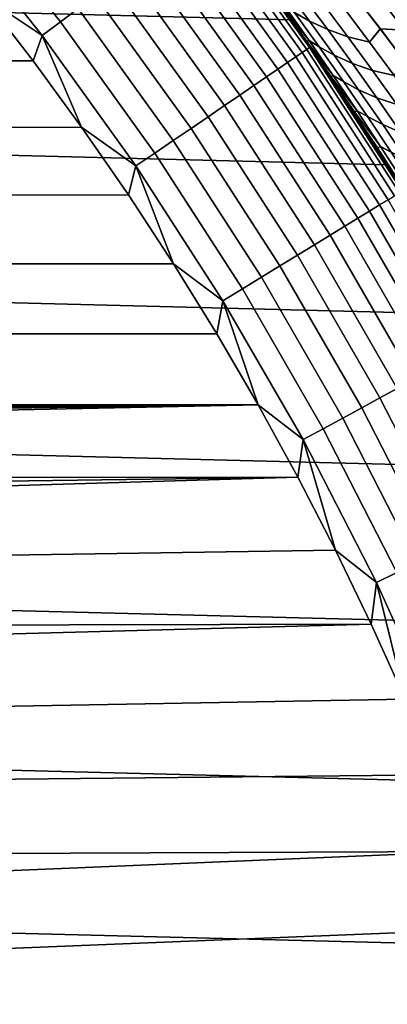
# Model space of a CAD drawing. Header units: metres. Extents: x -22 to 95, y -240 to 22.
# Tile 136 of 180: x 16.31 to 18.67, y 6.25 to 12.57. Entities that reach past the tile are written whole.
import ezdxf

# ---------------------------------------------------------------- set-up
doc = ezdxf.new("R2010")
doc.units = ezdxf.units.M
doc.layers.add('solid_10_151_013_XXX', color=7, linetype='CONTINUOUS')

msp = doc.modelspace()

# ---------------------------------------------------------------- linework, layer by layer
at = {"layer": 'solid_10_151_013_XXX'}
for points in [[(-16.692745, 14.330121), (17.396868, 13.466588), (18.056828, 12.567835), (-17.396868, 13.466588)], [(-17.396868, 13.466588), (18.056828, 12.567835), (18.670359, 11.636906), (-18.056828, 12.567835)], [(18.153692, 12.427527, 64.804993), (18.056828, 12.567835), (17.396868, 13.466588), (18.036425, 12.597119, 64.937004)], [(16.686962, 12.639882, 134.935928), (16.036171, 13.455946, 134.935928), (15.926644, 13.364041, 134.971558), (16.572989, 12.553551, 134.971558)], [(16.572989, 12.553551, 134.971558), (15.926644, 13.364041, 134.971558), (15.814967, 13.270333, 134.992981), (16.456779, 12.465527, 134.992981)], [(16.456779, 12.465527, 134.992981), (15.814967, 13.270333, 134.992981), (16.075113, 12.721658, 135)], [(18.171286, 12.388972, 133.647018), (17.531158, 13.279336, 133.647018), (17.513918, 13.266276, 133.792786), (18.153416, 12.376789, 133.792786)], [(18.171286, 12.388972, 133.647018), (18.056795, 12.567903, 133.5), (17.531158, 13.279336, 133.647018)], [(18.082773, 12.328626, 134.074432), (17.445763, 13.214652, 134.074432), (17.395508, 13.176584, 134.207611), (18.030682, 12.293111, 134.207611)], [(18.123816, 12.356608, 133.935715), (17.485361, 13.244646, 133.935715), (17.445763, 13.214652, 134.074432), (18.082773, 12.328626, 134.074432)], [(18.153416, 12.376789, 133.792786), (17.513918, 13.266276, 133.792786), (17.485361, 13.244646, 133.935715), (18.123816, 12.356608, 133.935715)], [(18.030682, 12.293111, 134.207611), (17.395508, 13.176584, 134.207611), (17.335077, 13.130811, 134.333969), (17.968046, 12.250406, 134.333969)], [(17.895468, 12.200924, 134.452271), (17.265057, 13.077772, 134.452271), (17.186121, 13.017982, 134.561386), (17.81365, 12.145142, 134.561386)], [(17.968046, 12.250406, 134.333969), (17.335077, 13.130811, 134.333969), (17.265057, 13.077772, 134.452271), (17.895468, 12.200924, 134.452271)], [(17.81365, 12.145142, 134.561386), (17.186121, 13.017982, 134.561386), (17.099033, 12.952015, 134.660263), (17.723383, 12.083598, 134.660263)], [(17.723383, 12.083598, 134.660263), (17.099033, 12.952015, 134.660263), (17.004633, 12.880508, 134.74794), (17.625534, 12.016886, 134.74794)], [(17.625534, 12.016886, 134.74794), (17.004633, 12.880508, 134.74794), (16.90383, 12.804153, 134.823578), (17.521051, 11.94565, 134.823578)], [(17.915693, 12.832929, 102.436043), (18.075758, 12.615031, 102.585358), (18.172005, 12.559062, 102.436798), (18.011766, 12.775511, 102.287895)], [(18.172045, 12.559006, 65.563164), (18.075787, 12.614993, 65.414619), (17.91572, 12.832891, 65.563927), (18.011808, 12.775455, 65.712067)], [(17.521051, 11.94565, 134.823578), (16.90383, 12.804153, 134.823578), (16.797598, 12.723685, 134.886444), (17.41094, 11.870578, 134.886444)], [(18.011766, 12.775511, 102.287895), (18.172005, 12.559062, 102.436798), (18.288004, 12.50403, 102.299835), (18.127815, 12.719048, 102.151405)], [(18.288055, 12.503961, 65.700119), (18.172045, 12.559006, 65.563164), (18.011808, 12.775455, 65.712067), (18.127869, 12.718978, 65.848549)], [(16.075113, 12.721658, 135), (-16.075281, 12.721446, 135), (-16.397478, 12.30336, 135), (16.397316, 12.303576, 135)], [(16.456779, 12.465527, 134.992981), (16.075113, 12.721658, 135), (16.397316, 12.303576, 135)], [(17.41094, 11.870578, 134.886444), (16.797598, 12.723685, 134.886444), (16.686962, 12.639882, 134.935928), (17.296265, 11.792393, 134.935928)], [(18.127815, 12.719048, 102.151405), (18.288004, 12.50403, 102.299835), (18.417517, 12.457684, 102.170761), (18.25742, 12.671371, 102.022697)], [(18.41757, 12.45761, 65.829193), (18.288055, 12.503961, 65.700119), (18.127869, 12.718978, 65.848549), (18.257475, 12.671299, 65.977257)], [(18.556767, 12.424037, 102.048248), (18.625513, 12.508428, 101.860352), (18.462788, 12.720854, 101.709869), (18.396711, 12.636545, 101.900345)], [(18.462837, 12.720789, 66.290085), (18.625563, 12.508362, 66.139603), (18.55682, 12.423965, 65.951698), (18.396767, 12.636473, 66.099602)], [(18.462788, 12.720854, 101.709869), (18.625513, 12.508428, 101.860352), (18.780308, 12.500734, 101.753822), (18.617517, 12.712291, 101.603096)], [(18.780348, 12.500681, 66.24614), (18.625563, 12.508362, 66.139603), (18.462837, 12.720789, 66.290085), (18.617559, 12.712237, 66.396866)], [(18.617517, 12.712291, 101.603096), (18.780308, 12.500734, 101.753822), (18.931856, 12.518253, 101.648308), (18.768642, 12.729216, 101.496849)], [(18.931887, 12.518213, 66.351669), (18.780348, 12.500681, 66.24614), (18.617559, 12.712237, 66.396866), (18.768675, 12.729177, 66.503128)], [(17.296265, 11.792393, 134.935928), (16.686962, 12.639882, 134.935928), (16.572989, 12.553551, 134.971558), (17.178129, 11.711851, 134.971558)], [(17.999256, 12.651218, 102.962891), (18.167976, 12.434806, 102.901421), (18.010664, 12.6565, 102.754219)], [(18.010672, 12.65649, 65.245773), (18.167984, 12.434794, 65.098572), (17.999256, 12.651218, 65.037109)], [(18.167984, 12.434794, 65.098572), (18.154497, 12.428729, 64.891098), (18.036425, 12.597119, 64.937004), (17.999256, 12.651218, 65.037109)], [(18.167976, 12.434806, 102.901421), (17.999256, 12.651218, 102.962891), (18.036161, 12.597494, 103.062706), (18.154495, 12.428731, 103.108902)], [(18.167976, 12.434806, 102.901421), (18.233822, 12.39463, 102.732597), (18.075758, 12.615031, 102.585358), (18.010664, 12.6565, 102.754219)], [(18.075787, 12.614993, 65.414619), (18.23385, 12.394591, 65.26738), (18.167984, 12.434794, 65.098572), (18.010672, 12.65649, 65.245773)], [(18.25742, 12.671371, 102.022697), (18.417517, 12.457684, 102.170761), (18.556767, 12.424037, 102.048248), (18.396711, 12.636545, 101.900345)], [(18.55682, 12.423965, 65.951698), (18.41757, 12.45761, 65.829193), (18.257475, 12.671299, 65.977257), (18.396767, 12.636473, 66.099602)], [(18.056795, 12.567903, 133.5), (18.153437, 12.427902, 103.194717), (18.036161, 12.597494, 103.062706)], [(18.154495, 12.428731, 103.108902), (18.036161, 12.597494, 103.062706), (18.153437, 12.427902, 103.194717)], [(18.154497, 12.428729, 64.891098), (18.153692, 12.427527, 64.804993), (18.036425, 12.597119, 64.937004)], [(18.075758, 12.615031, 102.585358), (18.233822, 12.39463, 102.732597), (18.330244, 12.340106, 102.583641), (18.172005, 12.559062, 102.436798)], [(18.330286, 12.340049, 65.416321), (18.23385, 12.394591, 65.26738), (18.075787, 12.614993, 65.414619), (18.172045, 12.559006, 65.563164)], [(-18.056828, 12.567835), (18.670359, 11.636906), (19.235554, 10.676782), (-18.670359, 11.636906)], [(17.178129, 11.711851, 134.971558), (16.572989, 12.553551, 134.971558), (16.456779, 12.465527, 134.992981), (17.057678, 11.629728, 134.992981)], [(18.056795, 12.567903, 133.5), (18.670172, 11.637211, 133.5), (18.268606, 12.257979, 103.324364), (18.153437, 12.427902, 103.194717)], [(18.171286, 12.388972, 133.647018), (18.670172, 11.637211, 133.5), (18.056795, 12.567903, 133.5)], [(18.708605, 11.575322, 64.181023), (18.670359, 11.636906), (18.056828, 12.567835), (18.601763, 11.746252, 64.301056)], [(18.492872, 11.916948, 64.423416), (18.601763, 11.746252, 64.301056), (18.056828, 12.567835)], [(18.381912, 12.087402, 64.548157), (18.492872, 11.916948, 64.423416), (18.056828, 12.567835)], [(18.268858, 12.257605, 64.675354), (18.381912, 12.087402, 64.548157), (18.056828, 12.567835)], [(18.153692, 12.427527, 64.804993), (18.268858, 12.257605, 64.675354), (18.056828, 12.567835)], [(18.172005, 12.559062, 102.436798), (18.330244, 12.340106, 102.583641), (18.446203, 12.286501, 102.446228), (18.288004, 12.50403, 102.299835)], [(18.446253, 12.28643, 65.553726), (18.330286, 12.340049, 65.416321), (18.172045, 12.559006, 65.563164), (18.288055, 12.503961, 65.700119)], [(16.456779, 12.465527, 134.992981), (16.397316, 12.303576, 135), (16.708727, 11.877218, 135)], [(17.057678, 11.629728, 134.992981), (16.456779, 12.465527, 134.992981), (16.708727, 11.877218, 135)], [(18.288004, 12.50403, 102.299835), (18.446203, 12.286501, 102.446228), (18.575634, 12.241476, 102.316811), (18.417517, 12.457684, 102.170761)], [(18.575687, 12.241403, 65.683136), (18.446253, 12.28643, 65.553726), (18.288055, 12.503961, 65.700119), (18.41757, 12.45761, 65.829193)], [(18.417517, 12.457684, 102.170761), (18.575634, 12.241476, 102.316811), (18.714851, 12.208999, 102.19416), (18.556767, 12.424037, 102.048248)], [(18.714905, 12.208925, 65.805794), (18.575687, 12.241403, 65.683136), (18.41757, 12.45761, 65.829193), (18.55682, 12.423965, 65.951698)], [(18.714851, 12.208999, 102.19416), (18.786261, 12.2934, 102.008842), (18.625513, 12.508428, 101.860352), (18.556767, 12.424037, 102.048248)], [(18.625563, 12.508362, 66.139603), (18.78631, 12.293333, 65.991112), (18.714905, 12.208925, 65.805794), (18.55682, 12.423965, 65.951698)], [(18.625513, 12.508428, 101.860352), (18.786261, 12.2934, 102.008842), (18.941132, 12.286555, 101.902573), (18.780308, 12.500734, 101.753822)], [(18.941172, 12.286501, 66.097389), (18.78631, 12.293333, 65.991112), (18.625563, 12.508362, 66.139603), (18.780348, 12.500681, 66.24614)], [(18.766235, 11.467808, 133.647018), (18.171286, 12.388972, 133.647018), (18.153416, 12.376789, 133.792786), (18.747782, 11.456531, 133.792786)], [(18.30769, 12.20379, 103.252785), (18.154495, 12.428731, 103.108902), (18.153437, 12.427902, 103.194717), (18.268606, 12.257979, 103.324364)], [(18.32324, 12.210608, 64.953491), (18.307693, 12.203787, 64.747215), (18.153692, 12.427527, 64.804993), (18.154497, 12.428729, 64.891098)], [(18.307693, 12.203787, 64.747215), (18.268858, 12.257605, 64.675354), (18.153692, 12.427527, 64.804993)], [(18.30769, 12.20379, 103.252785), (18.323233, 12.210621, 103.046501), (18.167976, 12.434806, 102.901421), (18.154495, 12.428731, 103.108902)], [(18.167984, 12.434794, 65.098572), (18.32324, 12.210608, 64.953491), (18.154497, 12.428729, 64.891098)], [(18.323233, 12.210621, 103.046501), (18.389833, 12.171727, 102.877716), (18.233822, 12.39463, 102.732597), (18.167976, 12.434806, 102.901421)], [(18.23385, 12.394591, 65.26738), (18.38986, 12.171687, 65.122253), (18.32324, 12.210608, 64.953491), (18.167984, 12.434794, 65.098572)], [(18.766235, 11.467808, 133.647018), (18.670172, 11.637211, 133.5), (18.171286, 12.388972, 133.647018)], [(18.233822, 12.39463, 102.732597), (18.389833, 12.171727, 102.877716), (18.486437, 12.118643, 102.728401), (18.330244, 12.340106, 102.583641)], [(18.486479, 12.118585, 65.271568), (18.38986, 12.171687, 65.122253), (18.23385, 12.394591, 65.26738), (18.330286, 12.340049, 65.416321)], [(18.674826, 11.411948, 134.074432), (18.082773, 12.328626, 134.074432), (18.030682, 12.293111, 134.207611), (18.621029, 11.379074, 134.207611)], [(18.717213, 11.437851, 133.935715), (18.123816, 12.356608, 133.935715), (18.082773, 12.328626, 134.074432), (18.674826, 11.411948, 134.074432)], [(18.747782, 11.456531, 133.792786), (18.153416, 12.376789, 133.792786), (18.123816, 12.356608, 133.935715), (18.717213, 11.437851, 133.935715)], [(18.330244, 12.340106, 102.583641), (18.486437, 12.118643, 102.728401), (18.602362, 12.066461, 102.590546), (18.446203, 12.286501, 102.446228)], [(18.602411, 12.066389, 65.409409), (18.486479, 12.118585, 65.271568), (18.330286, 12.340049, 65.416321), (18.446253, 12.28643, 65.553726)], [(16.397316, 12.303576, 135), (-16.397478, 12.30336, 135), (-16.708883, 11.876998, 135), (16.708727, 11.877218, 135)], [(18.621029, 11.379074, 134.207611), (18.030682, 12.293111, 134.207611), (17.968046, 12.250406, 134.333969), (18.556341, 11.339544, 134.333969)], [(18.670172, 11.637211, 133.5), (18.381666, 12.087776, 103.451561), (18.268606, 12.257979, 103.324364)], [(18.30769, 12.20379, 103.252785), (18.268606, 12.257979, 103.324364), (18.381666, 12.087776, 103.451561)], [(18.307693, 12.203787, 64.747215), (18.381912, 12.087402, 64.548157), (18.268858, 12.257605, 64.675354)], [(18.446203, 12.286501, 102.446228), (18.602362, 12.066461, 102.590546), (18.731718, 12.02275, 102.460815), (18.575634, 12.241476, 102.316811)], [(18.731771, 12.022676, 65.539139), (18.602411, 12.066389, 65.409409), (18.446253, 12.28643, 65.553726), (18.575687, 12.241403, 65.683136)], [(18.481388, 11.293741, 134.452271), (17.895468, 12.200924, 134.452271), (17.81365, 12.145142, 134.561386), (18.396893, 11.242107, 134.561386)], [(18.556341, 11.339544, 134.333969), (17.968046, 12.250406, 134.333969), (17.895468, 12.200924, 134.452271), (18.481388, 11.293741, 134.452271)], [(18.30769, 12.20379, 103.252785), (18.476379, 11.983955, 103.189407), (18.323233, 12.210621, 103.046501)], [(18.476379, 11.983955, 103.189407), (18.30769, 12.20379, 103.252785), (18.381666, 12.087776, 103.451561), (18.458786, 11.976406, 103.394493)], [(18.32324, 12.210608, 64.953491), (18.476389, 11.983942, 64.810585), (18.307693, 12.203787, 64.747215)], [(18.476389, 11.983942, 64.810585), (18.458788, 11.976401, 64.605507), (18.381912, 12.087402, 64.548157), (18.307693, 12.203787, 64.747215)], [(18.476379, 11.983955, 103.189407), (18.543734, 11.94633, 103.020683), (18.389833, 12.171727, 102.877716), (18.323233, 12.210621, 103.046501)], [(18.38986, 12.171687, 65.122253), (18.543762, 11.946289, 64.979286), (18.476389, 11.983942, 64.810585), (18.32324, 12.210608, 64.953491)], [(18.575634, 12.241476, 102.316811), (18.731718, 12.02275, 102.460815), (18.870914, 11.991428, 102.338043), (18.714851, 12.208999, 102.19416)], [(18.870966, 11.991354, 65.661903), (18.731771, 12.022676, 65.539139), (18.575687, 12.241403, 65.683136), (18.714905, 12.208925, 65.805794)], [(18.396893, 11.242107, 134.561386), (17.81365, 12.145142, 134.561386), (17.723383, 12.083598, 134.660263), (18.303669, 11.185139, 134.660263)], [(18.389833, 12.171727, 102.877716), (18.543734, 11.94633, 103.020683), (18.640526, 11.89468, 102.87101), (18.486437, 12.118643, 102.728401)], [(18.640566, 11.894621, 65.128952), (18.543762, 11.946289, 64.979286), (18.38986, 12.171687, 65.122253), (18.486479, 12.118585, 65.271568)], [(18.303669, 11.185139, 134.660263), (17.723383, 12.083598, 134.660263), (17.625534, 12.016886, 134.74794), (18.202618, 11.123387, 134.74794)], [(18.670172, 11.637211, 133.5), (18.492632, 11.917321, 103.576317), (18.381666, 12.087776, 103.451561)], [(18.458786, 11.976406, 103.394493), (18.381666, 12.087776, 103.451561), (18.492632, 11.917321, 103.576317)], [(18.458788, 11.976401, 64.605507), (18.492872, 11.916948, 64.423416), (18.381912, 12.087402, 64.548157)], [(18.486437, 12.118643, 102.728401), (18.640526, 11.89468, 102.87101), (18.756424, 11.843916, 102.73275), (18.602362, 12.066461, 102.590546)], [(18.756474, 11.843843, 65.267204), (18.640566, 11.894621, 65.128952), (18.486479, 12.118585, 65.271568), (18.602411, 12.066389, 65.409409)], [(18.202618, 11.123387, 134.74794), (17.625534, 12.016886, 134.74794), (17.521051, 11.94565, 134.823578), (18.094713, 11.057448, 134.823578)], [(18.602362, 12.066461, 102.590546), (18.756424, 11.843916, 102.73275), (18.885715, 11.801512, 102.602722), (18.731718, 12.02275, 102.460815)], [(18.885767, 11.801436, 65.397232), (18.756474, 11.843843, 65.267204), (18.602411, 12.066389, 65.409409), (18.731771, 12.022676, 65.539139)], [(18.094713, 11.057448, 134.823578), (17.521051, 11.94565, 134.823578), (17.41094, 11.870578, 134.886444), (17.980997, 10.987958, 134.886444)], [(18.458786, 11.976406, 103.394493), (18.627361, 11.754821, 103.330101), (18.476379, 11.983955, 103.189407)], [(18.627361, 11.754821, 103.330101), (18.458786, 11.976406, 103.394493), (18.492632, 11.917321, 103.576317), (18.607725, 11.746591, 103.533981)], [(18.476389, 11.983942, 64.810585), (18.627371, 11.754806, 64.669891), (18.458788, 11.976401, 64.605507)], [(18.627371, 11.754806, 64.669891), (18.607729, 11.746585, 64.466011), (18.492872, 11.916948, 64.423416), (18.458788, 11.976401, 64.605507)], [(18.627361, 11.754821, 103.330101), (18.695469, 11.718449, 103.161446), (18.543734, 11.94633, 103.020683), (18.476379, 11.983955, 103.189407)], [(18.543762, 11.946289, 64.979286), (18.695498, 11.718407, 64.838531), (18.627371, 11.754806, 64.669891), (18.476389, 11.983942, 64.810585)], [(18.543734, 11.94633, 103.020683), (18.695469, 11.718449, 103.161446), (18.792454, 11.668228, 103.011444), (18.640526, 11.89468, 102.87101)], [(18.792494, 11.668169, 64.988518), (18.695498, 11.718407, 64.838531), (18.543762, 11.946289, 64.979286), (18.640566, 11.894621, 65.128952)], [(16.708727, 11.877218, 135), (-16.708883, 11.876998, 135), (-17.009142, 11.442861, 135), (17.008991, 11.443085, 135)], [(17.057678, 11.629728, 134.992981), (16.708727, 11.877218, 135), (17.008991, 11.443085, 135)], [(18.670172, 11.637211, 133.5), (18.601528, 11.746623, 103.698677), (18.492632, 11.917321, 103.576317)], [(18.607725, 11.746591, 103.533981), (18.492632, 11.917321, 103.576317), (18.601528, 11.746623, 103.698677)], [(18.607729, 11.746585, 64.466011), (18.601763, 11.746252, 64.301056), (18.492872, 11.916948, 64.423416)], [(18.640526, 11.89468, 102.87101), (18.792454, 11.668228, 103.011444), (18.908333, 11.618876, 102.872795), (18.756424, 11.843916, 102.73275)], [(18.908381, 11.618804, 65.127159), (18.792494, 11.668169, 64.988518), (18.640566, 11.894621, 65.128952), (18.756474, 11.843843, 65.267204)], [(17.980997, 10.987958, 134.886444), (17.41094, 11.870578, 134.886444), (17.296265, 11.792393, 134.935928), (17.862566, 10.915586, 134.935928)], [(17.862566, 10.915586, 134.935928), (17.296265, 11.792393, 134.935928), (17.178129, 11.711851, 134.971558), (17.740564, 10.841033, 134.971558)], [(18.754452, 11.514357, 103.671204), (18.776117, 11.523228, 103.468521), (18.627361, 11.754821, 103.330101), (18.607725, 11.746591, 103.533981)], [(18.627371, 11.754806, 64.669891), (18.776127, 11.523212, 64.531471), (18.754456, 11.51435, 64.328789), (18.607729, 11.746585, 64.466011)], [(18.776117, 11.523228, 103.468521), (18.844978, 11.488095, 103.299957), (18.695469, 11.718449, 103.161446), (18.627361, 11.754821, 103.330101)], [(18.695498, 11.718407, 64.838531), (18.845007, 11.488053, 64.70002), (18.776127, 11.523212, 64.531471), (18.627371, 11.754806, 64.669891)], [(17.740564, 10.841033, 134.971558), (17.178129, 11.711851, 134.971558), (17.057678, 11.629728, 134.992981), (17.616167, 10.765017, 134.992981)], [(18.670172, 11.637211, 133.5), (18.708378, 11.57569, 103.818726), (18.601528, 11.746623, 103.698677)], [(18.607725, 11.746591, 103.533981), (18.601528, 11.746623, 103.698677), (18.708378, 11.57569, 103.818726), (18.754452, 11.514357, 103.671204)], [(18.607729, 11.746585, 64.466011), (18.754456, 11.51435, 64.328789), (18.708605, 11.575322, 64.181023), (18.601763, 11.746252, 64.301056)], [(-18.670359, 11.636906), (19.235554, 10.676782), (19.751564, 9.68892), (-19.235554, 10.676782)], [(17.057678, 11.629728, 134.992981), (17.008991, 11.443085, 135), (17.298023, 11.001282, 135)], [(17.616167, 10.765017, 134.992981), (17.057678, 11.629728, 134.992981), (17.298023, 11.001282, 135)], [(18.670172, 11.637211, 133.5), (19.235624, 10.676645, 133.5), (18.813204, 11.404533, 103.936508), (18.708378, 11.57569, 103.818726)], [(18.766235, 11.467808, 133.647018), (19.235624, 10.676645, 133.5), (18.670172, 11.637211, 133.5)], [(17.008991, 11.443085, 135), (-17.009142, 11.442861, 135), (-17.29817, 11.001054, 135), (17.298023, 11.001282, 135)], [(19.165081, 10.436748, 134.207611), (18.621029, 11.379074, 134.207611), (18.556341, 11.339544, 134.333969), (19.098505, 10.400492, 134.333969)], [(19.220449, 10.466899, 134.074432), (18.674826, 11.411948, 134.074432), (18.621029, 11.379074, 134.207611), (19.165081, 10.436748, 134.207611)], [(19.098505, 10.400492, 134.333969), (18.556341, 11.339544, 134.333969), (18.481388, 11.293741, 134.452271), (19.021362, 10.358481, 134.452271)], [(19.021362, 10.358481, 134.452271), (18.481388, 11.293741, 134.452271), (18.396893, 11.242107, 134.561386), (18.934397, 10.311123, 134.561386)], [(18.838449, 10.258873, 134.660263), (18.303669, 11.185139, 134.660263), (18.202618, 11.123387, 134.74794), (18.734446, 10.202235, 134.74794)], [(18.934397, 10.311123, 134.561386), (18.396893, 11.242107, 134.561386), (18.303669, 11.185139, 134.660263), (18.838449, 10.258873, 134.660263)], [(18.734446, 10.202235, 134.74794), (18.202618, 11.123387, 134.74794), (18.094713, 11.057448, 134.823578), (18.623388, 10.141756, 134.823578)], [(18.623388, 10.141756, 134.823578), (18.094713, 11.057448, 134.823578), (17.980997, 10.987958, 134.886444), (18.50635, 10.07802, 134.886444)], [(17.298023, 11.001282, 135), (-17.29817, 11.001054, 135), (-17.575699, 10.552005, 135), (17.575558, 10.552238, 135)], [(17.616167, 10.765017, 134.992981), (17.298023, 11.001282, 135), (17.575558, 10.552238, 135)], [(18.50635, 10.07802, 134.886444), (17.980997, 10.987958, 134.886444), (17.862566, 10.915586, 134.935928), (18.384459, 10.011642, 134.935928)], [(18.384459, 10.011642, 134.935928), (17.862566, 10.915586, 134.935928), (17.740564, 10.841033, 134.971558), (18.258892, 9.943262, 134.971558)], [(18.258892, 9.943262, 134.971558), (17.740564, 10.841033, 134.971558), (17.616167, 10.765017, 134.992981), (18.130861, 9.873541, 134.992981)], [(17.616167, 10.765017, 134.992981), (17.575558, 10.552238, 135), (17.841446, 10.096171, 135)], [(18.130861, 9.873541, 134.992981), (17.616167, 10.765017, 134.992981), (17.841446, 10.096171, 135)], [(-19.235554, 10.676782), (19.751564, 9.68892), (20.217182, 8.675555), (-19.751564, 9.68892)], [(17.575558, 10.552238, 135), (-17.575699, 10.552005, 135), (-17.841579, 10.095932, 135), (17.841446, 10.096171, 135)], [(19.219696, 9.255717, 134.74794), (18.734446, 10.202235, 134.74794), (18.623388, 10.141756, 134.823578), (19.105762, 9.20085, 134.823578)], [(19.105762, 9.20085, 134.823578), (18.623388, 10.141756, 134.823578), (18.50635, 10.07802, 134.886444), (18.985691, 9.143027, 134.886444)], [(-0.307959, 9.995257, 135), (17.841446, 10.096171, 135), (-17.841579, 10.095932, 135)], [(-0.307959, 9.995257, 135), (0.307959, 9.995257, 135), (17.841446, 10.096171, 135)], [(0.307959, 9.995257, 135), (0.922705, 9.957339, 135), (17.841446, 10.096171, 135)], [(0.922705, 9.957339, 135), (1.533947, 9.881649, 135), (17.841446, 10.096171, 135)], [(1.533947, 9.881649, 135), (2.139368, 9.768475, 135), (17.841446, 10.096171, 135)], [(2.736669, 9.618244, 135), (18.095512, 9.633402, 135), (17.841446, 10.096171, 135), (2.139368, 9.768475, 135)], [(18.130861, 9.873541, 134.992981), (17.841446, 10.096171, 135), (18.095512, 9.633402, 135)], [(18.985691, 9.143027, 134.886444), (18.50635, 10.07802, 134.886444), (18.384459, 10.011642, 134.935928), (18.860643, 9.082808, 134.935928)], [(18.860643, 9.082808, 134.935928), (18.384459, 10.011642, 134.935928), (18.258892, 9.943262, 134.971558), (18.731825, 9.020772, 134.971558)], [(18.731825, 9.020772, 134.971558), (18.258892, 9.943262, 134.971558), (18.130861, 9.873541, 134.992981), (18.600479, 8.957519, 134.992981)], [(18.130861, 9.873541, 134.992981), (18.095512, 9.633402, 135), (18.337547, 9.164289, 135)], [(18.600479, 8.957519, 134.992981), (18.130861, 9.873541, 134.992981), (18.337547, 9.164289, 135)], [(-19.751564, 9.68892), (20.217182, 8.675555), (20.630594, 7.640606), (-20.217182, 8.675555)], [(2.736669, 9.618244, 135), (3.323587, 9.431529, 135), (18.095512, 9.633402, 135)], [(3.323587, 9.431529, 135), (3.897896, 9.209037, 135), (18.095512, 9.633402, 135)], [(4.457416, 8.951613, 135), (18.337547, 9.164289, 135), (18.095512, 9.633402, 135), (3.897896, 9.209037, 135)], [(5.000027, 8.660235, 135), (18.567465, 8.689031, 135), (18.337547, 9.164289, 135), (4.457416, 8.951613, 135)], [(18.600479, 8.957519, 134.992981), (18.337547, 9.164289, 135), (18.567465, 8.689031, 135)], [(19.158188, 8.075853, 134.971558), (18.731825, 9.020772, 134.971558), (18.600479, 8.957519, 134.992981), (19.023851, 8.019226, 134.992981)], [(18.600479, 8.957519, 134.992981), (18.567465, 8.689031, 135), (18.785015, 8.208111, 135)], [(19.023851, 8.019226, 134.992981), (18.600479, 8.957519, 134.992981), (18.785015, 8.208111, 135)], [(-20.217182, 8.675555), (20.630594, 7.640606), (20.99091, 6.586448), (-20.630594, 7.640606)], [(5.000027, 8.660235, 135), (5.52367, 8.336006, 135), (18.567465, 8.689031, 135)], [(6.026359, 7.980158, 135), (18.785015, 8.208111, 135), (18.567465, 8.689031, 135), (5.52367, 8.336006, 135)], [(6.506188, 7.594039, 135), (18.990168, 7.721625, 135), (18.785015, 8.208111, 135), (6.026359, 7.980158, 135)], [(6.961338, 7.179115, 135), (19.182671, 7.230143, 135), (18.990168, 7.721625, 135), (6.506188, 7.594039, 135)], [(-20.630594, 7.640606), (20.99091, 6.586448), (21.297699, 5.514322), (-20.99091, 6.586448)], [(6.961338, 7.179115, 135), (7.390082, 6.736959, 135), (19.182671, 7.230143, 135)], [(7.790793, 6.269247, 135), (19.362524, 6.733693, 135), (19.182671, 7.230143, 135), (7.390082, 6.736959, 135)], [(8.161953, 5.777755, 135), (19.52947, 6.232946, 135), (19.362524, 6.733693, 135), (7.790793, 6.269247, 135)], [(-20.99091, 6.586448), (21.297699, 5.514322), (21.54973, 4.428241), (-21.297699, 5.514322)]]:
    msp.add_3dface(points, dxfattribs=at)

doc.saveas('drawing.dxf')
